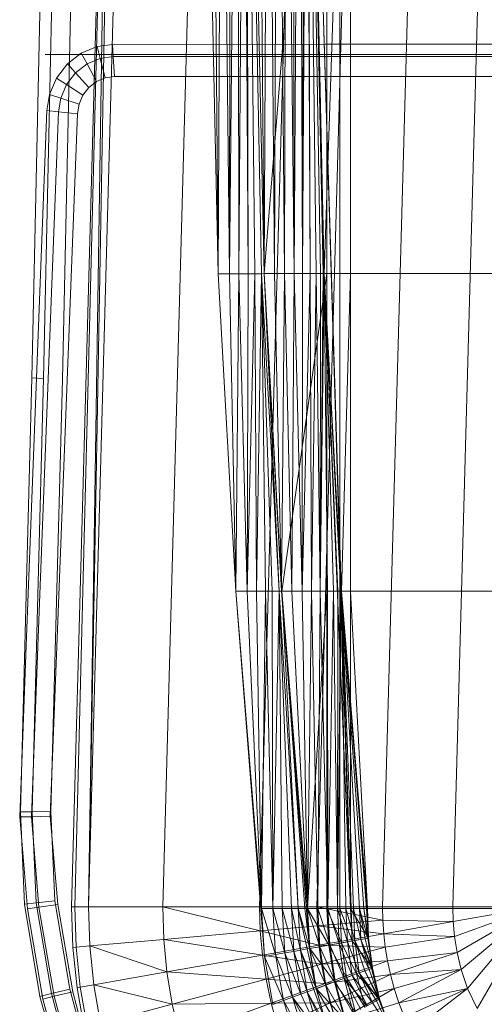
# Model space of a CAD drawing. Header units: metres. Extents: x 391.1 to 430.4, y 12.7 to 28.4.
# Tile 88 of 168: x 404.594 to 404.762, y 27.515 to 27.871. Entities that reach past the tile are written whole.
import ezdxf

# ---------------------------------------------------------------- set-up
doc = ezdxf.new("R2010")
doc.units = ezdxf.units.M
doc.layers.add('A-DETL-____-MBND', color=7, linetype='Continuous', lineweight=18)
doc.layers.add('A-GENM-____-OTLN', color=7, linetype='Continuous', lineweight=18)

# ---------------------------------------------------------------- blocks, each defined once
blk = doc.blocks.new('Family - Inodor PB-155417-02_PCI_P0')
at = {"layer": 'A-DETL-____-MBND', "color": 253, "true_color": 0xaaaaaa}
for p, q in [((0.02769, 0.72747), (0.02057, 0.40793)), ((0.02769, 0.72747), (0.02057, 0.40793)), ((0.03191, 0.72725), (0.02479, 0.40776)), ((0.03191, 0.72725), (0.02479, 0.40776)), ((0.03874, 0.72691), (0.03162, 0.40749)), ((0.03874, 0.72691), (0.03162, 0.40749)), ((0.03494, 0.21652), (0.04902, 0.7262)), ((0.04902, 0.7262), (0.03612, 0.21652)), ((0.04902, 0.7262), (0.04107, 0.21652)), ((0.0502, 0.7262), (0.04107, 0.21652)), ((0.05515, 0.7262), (0.04107, 0.21652)), ((0.08204, 0.7262), (0.06796, 0.21652)), ((0.08802, 0.44565), (0.08189, 0.7262)), ((0.08202, 0.72555), (0.08802, 0.44565)), ((0.08202, 0.72555), (0.08802, 0.44565)), ((0.08578, 0.72555), (0.08802, 0.44565)), ((0.08578, 0.72555), (0.08802, 0.44565)), ((0.0892, 0.72555), (0.08802, 0.44565)), ((0.08802, 0.44565), (0.0892, 0.72555)), ((0.0892, 0.72555), (0.09212, 0.44566)), ((0.0892, 0.72555), (0.09212, 0.44566)), ((0.09248, 0.72555), (0.09212, 0.44566)), ((0.09212, 0.44566), (0.09248, 0.72555)), ((0.09212, 0.44566), (0.09491, 0.72555)), ((0.09212, 0.44566), (0.09491, 0.72555)), ((0.09491, 0.72555), (0.09554, 0.44566)), ((0.09491, 0.72555), (0.09554, 0.44566)), ((0.09737, 0.72555), (0.09554, 0.44566)), ((0.09554, 0.44566), (0.09737, 0.72555)), ((0.09737, 0.72555), (0.09882, 0.44566)), ((0.09737, 0.72555), (0.09882, 0.44566)), ((0.09837, 0.72555), (0.09882, 0.44566)), ((0.09837, 0.72555), (0.10126, 0.44566)), ((0.09837, 0.72555), (0.09882, 0.44566)), ((0.09837, 0.72555), (0.10371, 0.44566)), ((0.09837, 0.72555), (0.10126, 0.44566)), ((0.09837, 0.72555), (0.10471, 0.44572)), ((0.09837, 0.72555), (0.10371, 0.44566)), ((0.09837, 0.72555), (0.10471, 0.44572)), ((0.10461, 0.44571), (0.09848, 0.7262)), ((0.09861, 0.7256), (0.10461, 0.44571)), ((0.09861, 0.7256), (0.10461, 0.44571)), ((0.10238, 0.7256), (0.10461, 0.44571)), ((0.10238, 0.7256), (0.10461, 0.44571)), ((0.11707, 0.7262), (0.10299, 0.21652)), ((0.10604, 0.7256), (0.10461, 0.44571)), ((0.10461, 0.44571), (0.10604, 0.7256)), ((0.12737, 0.72561), (0.10471, 0.44572)), ((0.10471, 0.44572), (0.12737, 0.72561)), ((0.10604, 0.7256), (0.10839, 0.44571)), ((0.10604, 0.7256), (0.10839, 0.44571)), ((0.10947, 0.7256), (0.10839, 0.44571)), ((0.10839, 0.44571), (0.10947, 0.7256)), ((0.10947, 0.7256), (0.11204, 0.44571)), ((0.10947, 0.7256), (0.11204, 0.44571)), ((0.11257, 0.7256), (0.11204, 0.44571)), ((0.11204, 0.44571), (0.11257, 0.7256)), ((0.11257, 0.7256), (0.11547, 0.44571)), ((0.11257, 0.7256), (0.11547, 0.44571)), ((0.11525, 0.7256), (0.11547, 0.44571)), ((0.11525, 0.7256), (0.11547, 0.44571)), ((0.11742, 0.7256), (0.11547, 0.44571)), ((0.11547, 0.44571), (0.11742, 0.7256)), ((0.11742, 0.7256), (0.11858, 0.44571)), ((0.11742, 0.7256), (0.11858, 0.44571)), ((0.11902, 0.7256), (0.11858, 0.44571)), ((0.11858, 0.44571), (0.11902, 0.7256)), ((0.11858, 0.44571), (0.12, 0.7256)), ((0.11858, 0.44571), (0.12, 0.7256)), ((0.12, 0.7256), (0.12125, 0.44571)), ((0.12, 0.7256), (0.12125, 0.44571)), ((0.12032, 0.7256), (0.12632, 0.44571)), ((0.12032, 0.7256), (0.13594, 0.21593)), ((0.12032, 0.7256), (0.12632, 0.44571)), ((0.12032, 0.7256), (0.13594, 0.21593)), ((0.12032, 0.7256), (0.13646, 0.2042)), ((0.12032, 0.7256), (0.12632, 0.44571)), ((0.12032, 0.7256), (0.12125, 0.44571)), ((0.12032, 0.7256), (0.12343, 0.44571)), ((0.12032, 0.7256), (0.12125, 0.44571)), ((0.12032, 0.7256), (0.12503, 0.44571)), ((0.12032, 0.7256), (0.12343, 0.44571)), ((0.12032, 0.7256), (0.12601, 0.44571)), ((0.12032, 0.7256), (0.12503, 0.44571)), ((0.12032, 0.7256), (0.12632, 0.44571)), ((0.12032, 0.7256), (0.12601, 0.44571)), ((0.13782, 0.7262), (0.12375, 0.21652)), ((0.13594, 0.72561), (0.12632, 0.44571)), ((0.12632, 0.44571), (0.13594, 0.72561)), ((0.12737, 0.72561), (0.12737, 0.44571)), ((0.12737, 0.72561), (0.12737, 0.44571)), ((0.13205, 0.72561), (0.13205, 0.44571)), ((0.13205, 0.72561), (0.13205, 0.44571)), ((0.13594, 0.72561), (0.13594, 0.44571)), ((0.13594, 0.72561), (0.13594, 0.44571)), ((0.13594, 0.44571), (0.13594, 0.72561)), ((0.13594, 0.72561), (0.13594, 0.44571)), ((0.16159, 0.7262), (0.14752, 0.21652)), ((0.18701, 0.7262), (0.17293, 0.21652)), ((0.03847, 0.52548), (0.04426, 0.52793)), ((0.03847, 0.52548), (0.04426, 0.52793)), ((0.04426, 0.52793), (0.04975, 0.52867)), ((0.04426, 0.52793), (0.04975, 0.52867)), ((0.04426, 0.52793), (0.04534, 0.52359)), ((0.04534, 0.52359), (0.04426, 0.52793)), ((0.04975, 0.52867), (0.12668, 0.52871)), ((0.04975, 0.52867), (0.12668, 0.52871)), ((0.04975, 0.52867), (0.05002, 0.52422)), ((0.05002, 0.52422), (0.04975, 0.52867)), ((0.12668, 0.52871), (0.27914, 0.52871)), ((0.12668, 0.52871), (0.27914, 0.52871)), ((0.03345, 0.52157), (0.03847, 0.52548)), ((0.03345, 0.52157), (0.03847, 0.52548)), ((0.03847, 0.52548), (0.04055, 0.52156)), ((0.04055, 0.52156), (0.03847, 0.52548)), ((0.04534, 0.52359), (0.05002, 0.52422)), ((0.04534, 0.52359), (0.05002, 0.52422)), ((0.05002, 0.52422), (0.12668, 0.52427)), ((0.05002, 0.52422), (0.12668, 0.52427)), ((0.05002, 0.52422), (0.05045, 0.51703)), ((0.05045, 0.51703), (0.05002, 0.52422)), ((0.12668, 0.52427), (0.27914, 0.52427)), ((0.12668, 0.52427), (0.27914, 0.52427)), ((0.02953, 0.51645), (0.03345, 0.52157)), ((0.02953, 0.51645), (0.03345, 0.52157)), ((0.03345, 0.52157), (0.0364, 0.51833)), ((0.0364, 0.51833), (0.03345, 0.52157)), ((0.0364, 0.51833), (0.04055, 0.52156)), ((0.0364, 0.51833), (0.04055, 0.52156)), ((0.04055, 0.52156), (0.04534, 0.52359)), ((0.04055, 0.52156), (0.04534, 0.52359)), ((0.04055, 0.52156), (0.04391, 0.51523)), ((0.04391, 0.51523), (0.04055, 0.52156)), ((0.04534, 0.52359), (0.04707, 0.51657)), ((0.04707, 0.51657), (0.04534, 0.52359)), ((0.03316, 0.5141), (0.0364, 0.51833)), ((0.03316, 0.5141), (0.0364, 0.51833)), ((0.0364, 0.51833), (0.04118, 0.5131)), ((0.04118, 0.5131), (0.0364, 0.51833)), ((0.05045, 0.51703), (0.04707, 0.51657)), ((0.04707, 0.51657), (0.05045, 0.51703)), ((0.05045, 0.51703), (0.04707, 0.51657)), ((0.05045, 0.51703), (0.04707, 0.51657)), ((0.12668, 0.51707), (0.05045, 0.51703)), ((0.05045, 0.51703), (0.12668, 0.51707)), ((0.12668, 0.51707), (0.05045, 0.51703)), ((0.12668, 0.51707), (0.05045, 0.51703)), ((0.27914, 0.51707), (0.12668, 0.51707)), ((0.12668, 0.51707), (0.27914, 0.51707)), ((0.27914, 0.51707), (0.12668, 0.51707)), ((0.27914, 0.51707), (0.12668, 0.51707)), ((0.02697, 0.51046), (0.02953, 0.51645)), ((0.02697, 0.51046), (0.02953, 0.51645)), ((0.02953, 0.51645), (0.03316, 0.5141)), ((0.03316, 0.5141), (0.02953, 0.51645)), ((0.03104, 0.50915), (0.03316, 0.5141)), ((0.03104, 0.50915), (0.03316, 0.5141)), ((0.03316, 0.5141), (0.03904, 0.51031)), ((0.03904, 0.51031), (0.03316, 0.5141)), ((0.04391, 0.51523), (0.04118, 0.5131)), ((0.04118, 0.5131), (0.04391, 0.51523)), ((0.04391, 0.51523), (0.04118, 0.5131)), ((0.04391, 0.51523), (0.04118, 0.5131)), ((0.04707, 0.51657), (0.04391, 0.51523)), ((0.04391, 0.51523), (0.04707, 0.51657)), ((0.04707, 0.51657), (0.04391, 0.51523)), ((0.04707, 0.51657), (0.04391, 0.51523)), ((0.02604, 0.50472), (0.02697, 0.51046)), ((0.02604, 0.50472), (0.02697, 0.51046)), ((0.02697, 0.51046), (0.03104, 0.50915)), ((0.03104, 0.50915), (0.02697, 0.51046)), ((0.03904, 0.51031), (0.03764, 0.50704)), ((0.03764, 0.50704), (0.03904, 0.51031)), ((0.03904, 0.51031), (0.03764, 0.50704)), ((0.03904, 0.51031), (0.03764, 0.50704)), ((0.04118, 0.5131), (0.03904, 0.51031)), ((0.03904, 0.51031), (0.04118, 0.5131)), ((0.04118, 0.5131), (0.03904, 0.51031)), ((0.04118, 0.5131), (0.03904, 0.51031)), ((0.03025, 0.50425), (0.03104, 0.50915)), ((0.03025, 0.50425), (0.03104, 0.50915)), ((0.03104, 0.50915), (0.03764, 0.50704)), ((0.03764, 0.50704), (0.03104, 0.50915)), ((0.03764, 0.50704), (0.03707, 0.5035)), ((0.03707, 0.5035), (0.03764, 0.50704)), ((0.03764, 0.50704), (0.03707, 0.5035)), ((0.03764, 0.50704), (0.03707, 0.5035)), ((0.01865, 0.31422), (0.02604, 0.50472)), ((0.01865, 0.31422), (0.02604, 0.50472)), ((0.02287, 0.31404), (0.03025, 0.50425)), ((0.02287, 0.31404), (0.03025, 0.50425)), ((0.02604, 0.50472), (0.03025, 0.50425)), ((0.03025, 0.50425), (0.02604, 0.50472)), ((0.03707, 0.5035), (0.0297, 0.31375)), ((0.0297, 0.31375), (0.03707, 0.5035)), ((0.03707, 0.5035), (0.0297, 0.31375)), ((0.03707, 0.5035), (0.0297, 0.31375)), ((0.03025, 0.50425), (0.03707, 0.5035)), ((0.03707, 0.5035), (0.03025, 0.50425)), ((0.08802, 0.44565), (0.09212, 0.44566)), ((0.08802, 0.44565), (0.09212, 0.44566)), ((0.08802, 0.44565), (0.09437, 0.33076)), ((0.09212, 0.44566), (0.09437, 0.33076)), ((0.09212, 0.44566), (0.09554, 0.44566)), ((0.09212, 0.44566), (0.09437, 0.33076)), ((0.09212, 0.44566), (0.09554, 0.44566)), ((0.09554, 0.44566), (0.09437, 0.33076)), ((0.09437, 0.33076), (0.09554, 0.44566)), ((0.09554, 0.44566), (0.09846, 0.33077)), ((0.09554, 0.44566), (0.09882, 0.44566)), ((0.09554, 0.44566), (0.09882, 0.44566)), ((0.09554, 0.44566), (0.09846, 0.33077)), ((0.09882, 0.44566), (0.09846, 0.33077)), ((0.09846, 0.33077), (0.09882, 0.44566)), ((0.09846, 0.33077), (0.10126, 0.44566)), ((0.09846, 0.33077), (0.10126, 0.44566)), ((0.10126, 0.44566), (0.09882, 0.44566)), ((0.09882, 0.44566), (0.10126, 0.44566)), ((0.10371, 0.44566), (0.10126, 0.44566)), ((0.10126, 0.44566), (0.10188, 0.33077)), ((0.10126, 0.44566), (0.10371, 0.44566)), ((0.10126, 0.44566), (0.10188, 0.33077)), ((0.10371, 0.44566), (0.10188, 0.33077)), ((0.10188, 0.33077), (0.10371, 0.44566)), ((0.10471, 0.44572), (0.10371, 0.44566)), ((0.10371, 0.44566), (0.10471, 0.44572)), ((0.10371, 0.44566), (0.10516, 0.33077)), ((0.10371, 0.44566), (0.11005, 0.33077)), ((0.10371, 0.44566), (0.1076, 0.33077)), ((0.10371, 0.44566), (0.10516, 0.33077)), ((0.10371, 0.44566), (0.11005, 0.33077)), ((0.10371, 0.44566), (0.1076, 0.33077)), ((0.10461, 0.44571), (0.10839, 0.44571)), ((0.10461, 0.44571), (0.10839, 0.44571)), ((0.10461, 0.44571), (0.11096, 0.33082)), ((0.10471, 0.44572), (0.11005, 0.33077)), ((0.10471, 0.44572), (0.11105, 0.33082)), ((0.10471, 0.44572), (0.11005, 0.33077)), ((0.10471, 0.44572), (0.12737, 0.44571)), ((0.10471, 0.44572), (0.11105, 0.33082)), ((0.10471, 0.44572), (0.12737, 0.44571)), ((0.10839, 0.44571), (0.11096, 0.33082)), ((0.10839, 0.44571), (0.11204, 0.44571)), ((0.10839, 0.44571), (0.11204, 0.44571)), ((0.10839, 0.44571), (0.11096, 0.33082)), ((0.11204, 0.44571), (0.11096, 0.33082)), ((0.11096, 0.33082), (0.11204, 0.44571)), ((0.12737, 0.44571), (0.11105, 0.33082)), ((0.11105, 0.33082), (0.12737, 0.44571)), ((0.11204, 0.44571), (0.11473, 0.33082)), ((0.11204, 0.44571), (0.11547, 0.44571)), ((0.11204, 0.44571), (0.11547, 0.44571)), ((0.11204, 0.44571), (0.11473, 0.33082)), ((0.11547, 0.44571), (0.11473, 0.33082)), ((0.11473, 0.33082), (0.11547, 0.44571)), ((0.11547, 0.44571), (0.11839, 0.33082)), ((0.11547, 0.44571), (0.11858, 0.44571)), ((0.11547, 0.44571), (0.11858, 0.44571)), ((0.11547, 0.44571), (0.11839, 0.33082)), ((0.11858, 0.44571), (0.11839, 0.33082)), ((0.11839, 0.33082), (0.11858, 0.44571)), ((0.11839, 0.33082), (0.12125, 0.44571)), ((0.11839, 0.33082), (0.12125, 0.44571)), ((0.11858, 0.44571), (0.12125, 0.44571)), ((0.11858, 0.44571), (0.12125, 0.44571)), ((0.12125, 0.44571), (0.12182, 0.33082)), ((0.12343, 0.44571), (0.12125, 0.44571)), ((0.12125, 0.44571), (0.12343, 0.44571)), ((0.12125, 0.44571), (0.12182, 0.33082)), ((0.12343, 0.44571), (0.12182, 0.33082)), ((0.12182, 0.33082), (0.12343, 0.44571)), ((0.12503, 0.44571), (0.12343, 0.44571)), ((0.12343, 0.44571), (0.12492, 0.33082)), ((0.12343, 0.44571), (0.12503, 0.44571)), ((0.12343, 0.44571), (0.12492, 0.33082)), ((0.12503, 0.44571), (0.12492, 0.33082)), ((0.12492, 0.33082), (0.12503, 0.44571)), ((0.12492, 0.33082), (0.12601, 0.44571)), ((0.12492, 0.33082), (0.12601, 0.44571)), ((0.12492, 0.33082), (0.12632, 0.44571)), ((0.12492, 0.33082), (0.12632, 0.44571)), ((0.12601, 0.44571), (0.12503, 0.44571)), ((0.12503, 0.44571), (0.12601, 0.44571)), ((0.12632, 0.44571), (0.12601, 0.44571)), ((0.12601, 0.44571), (0.12632, 0.44571)), ((0.12632, 0.44571), (0.13594, 0.21593)), ((0.12632, 0.44571), (0.13266, 0.33082)), ((0.12632, 0.44571), (0.13594, 0.21593)), ((0.12632, 0.44571), (0.13594, 0.44571)), ((0.12632, 0.44571), (0.13266, 0.33082)), ((0.12632, 0.44571), (0.13594, 0.44571)), ((0.12632, 0.44571), (0.13266, 0.33082)), ((0.12632, 0.44571), (0.1276, 0.33082)), ((0.12632, 0.44571), (0.12977, 0.33082)), ((0.12632, 0.44571), (0.1276, 0.33082)), ((0.12632, 0.44571), (0.13137, 0.33082)), ((0.12632, 0.44571), (0.12977, 0.33082)), ((0.12632, 0.44571), (0.13235, 0.33082)), ((0.12632, 0.44571), (0.13137, 0.33082)), ((0.12632, 0.44571), (0.13266, 0.33082)), ((0.12632, 0.44571), (0.13235, 0.33082)), ((0.12737, 0.44571), (0.12737, 0.33082)), ((0.12737, 0.44571), (0.13205, 0.44571)), ((0.12737, 0.44571), (0.13205, 0.44571)), ((0.12737, 0.44571), (0.12737, 0.33082)), ((0.13205, 0.44571), (0.13205, 0.33082)), ((0.13594, 0.44571), (0.13205, 0.44571)), ((0.13205, 0.44571), (0.13205, 0.33082)), ((0.13205, 0.44571), (0.13594, 0.44571)), ((0.13594, 0.44571), (0.13266, 0.33082)), ((0.13594, 0.44571), (0.13266, 0.33082)), ((0.13594, 0.44571), (0.13594, 0.33082)), ((0.13594, 0.44571), (0.27003, 0.44571)), ((0.13594, 0.44571), (0.27003, 0.44571)), ((0.13594, 0.44571), (0.13594, 0.33082)), ((0.13594, 0.33082), (0.13594, 0.44571)), ((0.13594, 0.44571), (0.27003, 0.44571)), ((0.13594, 0.44571), (0.27003, 0.44571)), ((0.13594, 0.44571), (0.13594, 0.33082)), ((0.02057, 0.40793), (0.01643, 0.25093)), ((0.02057, 0.40793), (0.01643, 0.25093)), ((0.02057, 0.40793), (0.02479, 0.40776)), ((0.02479, 0.40776), (0.02057, 0.40793)), ((0.02479, 0.40776), (0.02066, 0.25097)), ((0.02479, 0.40776), (0.02066, 0.25097)), ((0.03162, 0.40749), (0.0275, 0.25103)), ((0.03162, 0.40749), (0.0275, 0.25103)), ((0.09437, 0.33076), (0.09846, 0.33077)), ((0.09437, 0.33076), (0.09846, 0.33077)), ((0.09437, 0.33076), (0.10371, 0.21587)), ((0.09437, 0.33076), (0.10371, 0.21587)), ((0.09437, 0.33076), (0.10473, 0.19854)), ((0.09846, 0.33077), (0.10371, 0.21587)), ((0.09846, 0.33077), (0.10188, 0.33077)), ((0.09846, 0.33077), (0.10188, 0.33077)), ((0.09846, 0.33077), (0.10371, 0.21587)), ((0.10188, 0.33077), (0.10371, 0.21587)), ((0.10188, 0.33077), (0.10516, 0.33077)), ((0.10188, 0.33077), (0.10516, 0.33077)), ((0.10188, 0.33077), (0.10371, 0.21587)), ((0.10516, 0.33077), (0.10371, 0.21587)), ((0.10371, 0.21587), (0.10516, 0.33077)), ((0.1076, 0.33077), (0.10516, 0.33077)), ((0.10516, 0.33077), (0.10781, 0.21587)), ((0.10516, 0.33077), (0.1076, 0.33077)), ((0.10516, 0.33077), (0.10781, 0.21587)), ((0.11005, 0.33077), (0.1076, 0.33077)), ((0.1076, 0.33077), (0.10781, 0.21587)), ((0.1076, 0.33077), (0.11005, 0.33077)), ((0.1076, 0.33077), (0.10781, 0.21587)), ((0.11005, 0.33077), (0.10781, 0.21587)), ((0.10781, 0.21587), (0.11005, 0.33077)), ((0.11105, 0.33082), (0.11005, 0.33077)), ((0.11005, 0.33077), (0.11105, 0.33082)), ((0.11005, 0.33077), (0.11123, 0.21587)), ((0.11005, 0.33077), (0.11694, 0.21587)), ((0.11005, 0.33077), (0.11451, 0.21587)), ((0.11005, 0.33077), (0.11123, 0.21587)), ((0.11005, 0.33077), (0.11694, 0.21587)), ((0.11005, 0.33077), (0.11451, 0.21587)), ((0.11096, 0.33082), (0.11473, 0.33082)), ((0.11096, 0.33082), (0.11473, 0.33082)), ((0.11096, 0.33082), (0.1203, 0.21587)), ((0.11096, 0.33082), (0.1203, 0.21587)), ((0.11096, 0.33082), (0.12107, 0.20142)), ((0.11105, 0.33082), (0.11694, 0.21587)), ((0.11105, 0.33082), (0.1194, 0.21587)), ((0.11105, 0.33082), (0.11694, 0.21587)), ((0.11105, 0.33082), (0.12039, 0.21593)), ((0.11105, 0.33082), (0.1194, 0.21587)), ((0.11105, 0.33082), (0.12737, 0.33082)), ((0.11105, 0.33082), (0.12039, 0.21593)), ((0.11105, 0.33082), (0.12737, 0.33082)), ((0.11473, 0.33082), (0.1203, 0.21587)), ((0.11473, 0.33082), (0.11839, 0.33082)), ((0.11473, 0.33082), (0.11839, 0.33082)), ((0.11473, 0.33082), (0.1203, 0.21587)), ((0.11839, 0.33082), (0.1203, 0.21587)), ((0.11839, 0.33082), (0.12182, 0.33082)), ((0.11839, 0.33082), (0.1203, 0.21587)), ((0.11839, 0.33082), (0.12182, 0.33082)), ((0.12182, 0.33082), (0.1203, 0.21587)), ((0.1203, 0.21587), (0.12182, 0.33082)), ((0.12737, 0.33082), (0.12039, 0.21593)), ((0.12039, 0.21593), (0.12737, 0.33082)), ((0.12182, 0.33082), (0.12407, 0.21587)), ((0.12182, 0.33082), (0.12492, 0.33082)), ((0.12182, 0.33082), (0.12492, 0.33082)), ((0.12182, 0.33082), (0.12407, 0.21587)), ((0.12492, 0.33082), (0.12407, 0.21587)), ((0.12407, 0.21587), (0.12492, 0.33082)), ((0.12492, 0.33082), (0.12773, 0.21587)), ((0.12492, 0.33082), (0.1276, 0.33082)), ((0.12492, 0.33082), (0.1276, 0.33082)), ((0.12492, 0.33082), (0.12773, 0.21587)), ((0.12737, 0.33082), (0.12737, 0.21593)), ((0.12737, 0.33082), (0.13205, 0.33082)), ((0.12737, 0.33082), (0.13205, 0.33082)), ((0.12737, 0.33082), (0.12737, 0.21593)), ((0.1276, 0.33082), (0.12773, 0.21587)), ((0.12977, 0.33082), (0.1276, 0.33082)), ((0.1276, 0.33082), (0.12977, 0.33082)), ((0.1276, 0.33082), (0.12773, 0.21587)), ((0.12977, 0.33082), (0.12773, 0.21587)), ((0.12773, 0.21587), (0.12977, 0.33082)), ((0.13137, 0.33082), (0.12977, 0.33082)), ((0.12977, 0.33082), (0.13116, 0.21587)), ((0.12977, 0.33082), (0.13137, 0.33082)), ((0.12977, 0.33082), (0.13116, 0.21587)), ((0.13137, 0.33082), (0.13116, 0.21587)), ((0.13116, 0.21587), (0.13137, 0.33082)), ((0.13116, 0.21587), (0.13235, 0.33082)), ((0.13116, 0.21587), (0.13235, 0.33082)), ((0.13116, 0.21587), (0.13266, 0.33082)), ((0.13116, 0.21587), (0.13266, 0.33082)), ((0.13235, 0.33082), (0.13137, 0.33082)), ((0.13137, 0.33082), (0.13235, 0.33082)), ((0.13205, 0.33082), (0.13205, 0.21593)), ((0.13594, 0.33082), (0.13205, 0.33082)), ((0.13205, 0.33082), (0.13205, 0.21593)), ((0.13205, 0.33082), (0.13594, 0.33082)), ((0.13266, 0.33082), (0.13235, 0.33082)), ((0.13235, 0.33082), (0.13266, 0.33082)), ((0.13266, 0.33082), (0.142, 0.21587)), ((0.13594, 0.33082), (0.13266, 0.33082)), ((0.13266, 0.33082), (0.13594, 0.21593)), ((0.13266, 0.33082), (0.13594, 0.21593)), ((0.13266, 0.33082), (0.142, 0.21587)), ((0.13266, 0.33082), (0.13426, 0.21587)), ((0.13266, 0.33082), (0.13694, 0.21587)), ((0.13266, 0.33082), (0.13426, 0.21587)), ((0.13266, 0.33082), (0.13911, 0.21587)), ((0.13266, 0.33082), (0.13694, 0.21587)), ((0.13266, 0.33082), (0.14071, 0.21587)), ((0.13266, 0.33082), (0.13911, 0.21587)), ((0.13266, 0.33082), (0.14169, 0.21587)), ((0.13266, 0.33082), (0.14071, 0.21587)), ((0.13266, 0.33082), (0.142, 0.21587)), ((0.13266, 0.33082), (0.14169, 0.21587)), ((0.142, 0.21587), (0.13594, 0.33082)), ((0.13594, 0.33082), (0.142, 0.21587)), ((0.13594, 0.21593), (0.13594, 0.33082)), ((0.13594, 0.33082), (0.13594, 0.21593)), ((0.13594, 0.33082), (0.27003, 0.33082)), ((0.13594, 0.33082), (0.142, 0.21587)), ((0.13594, 0.33082), (0.13594, 0.21593)), ((0.142, 0.21587), (0.13594, 0.33082)), ((0.13594, 0.33082), (0.27003, 0.33082)), ((0.13594, 0.21593), (0.13594, 0.33082)), ((0.13594, 0.33082), (0.27003, 0.33082)), ((0.13594, 0.33082), (0.13594, 0.21593)), ((0.13594, 0.33082), (0.27003, 0.33082)), ((0.01617, 0.24905), (0.01865, 0.31422)), ((0.01617, 0.24905), (0.01865, 0.31422)), ((0.0204, 0.24916), (0.02287, 0.31404)), ((0.0204, 0.24916), (0.02287, 0.31404)), ((0.0297, 0.31375), (0.02725, 0.24933)), ((0.02725, 0.24933), (0.0297, 0.31375)), ((0.0297, 0.31375), (0.02725, 0.24933)), ((0.0297, 0.31375), (0.02725, 0.24933)), ((0.01643, 0.25093), (0.02066, 0.25097)), ((0.02066, 0.25097), (0.01643, 0.25093)), ((0.01643, 0.25093), (0.01789, 0.21744)), ((0.01643, 0.25093), (0.01789, 0.21744)), ((0.02066, 0.25097), (0.0275, 0.25103)), ((0.0275, 0.25103), (0.02066, 0.25097)), ((0.02066, 0.25097), (0.0221, 0.21793)), ((0.02066, 0.25097), (0.0221, 0.21793)), ((0.0275, 0.25103), (0.02891, 0.21873)), ((0.0275, 0.25103), (0.02891, 0.21873)), ((0.01617, 0.24905), (0.0204, 0.24916)), ((0.0204, 0.24916), (0.01617, 0.24905)), ((0.01894, 0.2158), (0.01617, 0.24905)), ((0.01894, 0.2158), (0.01617, 0.24905)), ((0.0204, 0.24916), (0.02725, 0.24933)), ((0.02725, 0.24933), (0.0204, 0.24916)), ((0.02314, 0.2164), (0.0204, 0.24916)), ((0.02314, 0.2164), (0.0204, 0.24916)), ((0.02725, 0.24933), (0.02992, 0.21736)), ((0.02992, 0.21736), (0.02725, 0.24933)), ((0.02725, 0.24933), (0.02992, 0.21736)), ((0.02725, 0.24933), (0.02992, 0.21736)), ((0.01789, 0.21744), (0.0221, 0.21793)), ((0.0221, 0.21793), (0.01789, 0.21744)), ((0.01789, 0.21744), (0.02351, 0.18411)), ((0.01789, 0.21744), (0.02351, 0.18411)), ((0.0221, 0.21793), (0.02891, 0.21873)), ((0.02891, 0.21873), (0.0221, 0.21793)), ((0.0221, 0.21793), (0.02763, 0.18512)), ((0.0221, 0.21793), (0.02763, 0.18512)), ((0.02891, 0.21873), (0.0343, 0.18674)), ((0.02891, 0.21873), (0.0343, 0.18674)), ((0.01894, 0.2158), (0.02314, 0.2164)), ((0.02314, 0.2164), (0.01894, 0.2158)), ((0.02457, 0.18317), (0.01894, 0.2158)), ((0.02457, 0.18317), (0.01894, 0.2158)), ((0.02314, 0.2164), (0.02992, 0.21736)), ((0.02992, 0.21736), (0.02314, 0.2164)), ((0.02869, 0.18417), (0.02314, 0.2164)), ((0.02869, 0.18417), (0.02314, 0.2164)), ((0.02992, 0.21736), (0.03536, 0.18578)), ((0.03536, 0.18578), (0.02992, 0.21736)), ((0.02992, 0.21736), (0.03536, 0.18578)), ((0.02992, 0.21736), (0.03536, 0.18578)), ((0.03544, 0.20186), (0.03494, 0.21652)), ((0.03494, 0.21652), (0.03612, 0.21652)), ((0.03612, 0.21652), (0.03662, 0.20196)), ((0.03612, 0.21652), (0.04107, 0.21652)), ((0.04107, 0.21652), (0.04155, 0.20239)), ((0.06796, 0.21652), (0.04107, 0.21652)), ((0.06796, 0.21652), (0.06834, 0.20474)), ((0.06796, 0.21652), (0.10325, 0.20779)), ((0.10299, 0.21652), (0.06796, 0.21652)), ((0.10299, 0.21652), (0.10325, 0.20779)), ((0.12375, 0.21652), (0.10299, 0.21652)), ((0.10371, 0.21587), (0.10473, 0.19854)), ((0.10371, 0.21587), (0.10876, 0.19926)), ((0.10371, 0.21587), (0.10473, 0.19854)), ((0.10371, 0.21587), (0.10781, 0.21587)), ((0.10371, 0.21587), (0.10781, 0.21587)), ((0.10371, 0.21587), (0.10876, 0.19926)), ((0.10781, 0.21587), (0.10876, 0.19926)), ((0.10781, 0.21587), (0.11213, 0.19985)), ((0.10781, 0.21587), (0.10876, 0.19926)), ((0.10781, 0.21587), (0.11123, 0.21587)), ((0.10781, 0.21587), (0.11123, 0.21587)), ((0.10781, 0.21587), (0.11213, 0.19985)), ((0.11123, 0.21587), (0.11213, 0.19985)), ((0.11451, 0.21587), (0.11123, 0.21587)), ((0.11123, 0.21587), (0.11536, 0.20042)), ((0.11123, 0.21587), (0.11213, 0.19985)), ((0.11123, 0.21587), (0.11451, 0.21587)), ((0.11123, 0.21587), (0.11536, 0.20042)), ((0.11694, 0.21587), (0.11451, 0.21587)), ((0.11451, 0.21587), (0.11536, 0.20042)), ((0.11451, 0.21587), (0.11776, 0.20085)), ((0.11451, 0.21587), (0.11536, 0.20042)), ((0.11451, 0.21587), (0.11694, 0.21587)), ((0.11451, 0.21587), (0.11776, 0.20085)), ((0.1194, 0.21587), (0.11694, 0.21587)), ((0.11694, 0.21587), (0.11776, 0.20085)), ((0.11694, 0.21587), (0.12018, 0.20127)), ((0.11694, 0.21587), (0.11776, 0.20085)), ((0.11694, 0.21587), (0.1194, 0.21587)), ((0.11694, 0.21587), (0.12115, 0.2015)), ((0.11694, 0.21587), (0.12115, 0.2015)), ((0.11694, 0.21587), (0.12018, 0.20127)), ((0.12039, 0.21593), (0.1194, 0.21587)), ((0.1194, 0.21587), (0.12039, 0.21593)), ((0.1194, 0.21587), (0.12115, 0.2015)), ((0.1194, 0.21587), (0.12115, 0.2015)), ((0.1203, 0.21587), (0.12107, 0.20142)), ((0.1203, 0.21587), (0.12478, 0.20208)), ((0.1203, 0.21587), (0.12107, 0.20142)), ((0.1203, 0.21587), (0.12407, 0.21587)), ((0.1203, 0.21587), (0.12407, 0.21587)), ((0.1203, 0.21587), (0.12478, 0.20208)), ((0.12039, 0.21593), (0.12115, 0.2015)), ((0.12039, 0.21593), (0.12802, 0.20271)), ((0.12039, 0.21593), (0.12115, 0.2015)), ((0.12039, 0.21593), (0.12737, 0.21593)), ((0.12039, 0.21593), (0.12737, 0.21593)), ((0.12039, 0.21593), (0.12802, 0.20271)), ((0.12375, 0.21652), (0.12393, 0.2096)), ((0.12375, 0.21652), (0.14762, 0.21167)), ((0.14752, 0.21652), (0.12375, 0.21652)), ((0.12407, 0.21587), (0.12478, 0.20208)), ((0.12407, 0.21587), (0.12838, 0.20272)), ((0.12407, 0.21587), (0.12478, 0.20208)), ((0.12407, 0.21587), (0.12773, 0.21587)), ((0.12407, 0.21587), (0.12773, 0.21587)), ((0.12407, 0.21587), (0.12838, 0.20272)), ((0.12737, 0.21593), (0.12802, 0.20271)), ((0.12737, 0.21593), (0.13205, 0.21593)), ((0.12737, 0.21593), (0.13262, 0.20352)), ((0.12737, 0.21593), (0.12802, 0.20271)), ((0.12737, 0.21593), (0.13205, 0.21593)), ((0.12737, 0.21593), (0.13262, 0.20352)), ((0.12773, 0.21587), (0.12838, 0.20272)), ((0.12773, 0.21587), (0.13176, 0.20331)), ((0.12773, 0.21587), (0.12838, 0.20272)), ((0.12773, 0.21587), (0.13116, 0.21587)), ((0.12773, 0.21587), (0.13116, 0.21587)), ((0.12773, 0.21587), (0.13176, 0.20331)), ((0.13116, 0.21587), (0.13176, 0.20331)), ((0.13116, 0.21587), (0.13482, 0.20385)), ((0.13116, 0.21587), (0.13176, 0.20331)), ((0.13116, 0.21587), (0.13426, 0.21587)), ((0.13116, 0.21587), (0.13426, 0.21587)), ((0.13116, 0.21587), (0.13482, 0.20385)), ((0.13205, 0.21593), (0.13262, 0.20352)), ((0.13594, 0.21593), (0.13205, 0.21593)), ((0.13205, 0.21593), (0.13646, 0.2042)), ((0.13205, 0.21593), (0.13262, 0.20352)), ((0.13205, 0.21593), (0.13594, 0.21593)), ((0.13205, 0.21593), (0.13646, 0.2042)), ((0.13426, 0.21587), (0.13482, 0.20385)), ((0.13694, 0.21587), (0.13426, 0.21587)), ((0.13426, 0.21587), (0.13745, 0.20431)), ((0.13426, 0.21587), (0.13482, 0.20385)), ((0.13426, 0.21587), (0.13694, 0.21587)), ((0.13426, 0.21587), (0.13745, 0.20431)), ((0.142, 0.21587), (0.13594, 0.21593)), ((0.13594, 0.21593), (0.13646, 0.2042)), ((0.142, 0.21587), (0.13594, 0.21593)), ((0.13594, 0.21593), (0.14244, 0.20519)), ((0.13594, 0.21593), (0.13646, 0.2042)), ((0.13594, 0.21593), (0.142, 0.21587)), ((0.13594, 0.21593), (0.14244, 0.20519)), ((0.13594, 0.21593), (0.13646, 0.2042)), ((0.27003, 0.21593), (0.13594, 0.21593)), ((0.13594, 0.21593), (0.27003, 0.21593)), ((0.13594, 0.21593), (0.13646, 0.2042)), ((0.13911, 0.21587), (0.13694, 0.21587)), ((0.13694, 0.21587), (0.13745, 0.20431)), ((0.13694, 0.21587), (0.13959, 0.20469)), ((0.13694, 0.21587), (0.13745, 0.20431)), ((0.13694, 0.21587), (0.13911, 0.21587)), ((0.13694, 0.21587), (0.13959, 0.20469)), ((0.14071, 0.21587), (0.13911, 0.21587)), ((0.13911, 0.21587), (0.13959, 0.20469)), ((0.13911, 0.21587), (0.14117, 0.20497)), ((0.13911, 0.21587), (0.13959, 0.20469)), ((0.13911, 0.21587), (0.14071, 0.21587)), ((0.13911, 0.21587), (0.14213, 0.20514)), ((0.13911, 0.21587), (0.14213, 0.20514)), ((0.13911, 0.21587), (0.14117, 0.20497)), ((0.14169, 0.21587), (0.14071, 0.21587)), ((0.14071, 0.21587), (0.14213, 0.20514)), ((0.14071, 0.21587), (0.14169, 0.21587)), ((0.14071, 0.21587), (0.14244, 0.20519)), ((0.14071, 0.21587), (0.14244, 0.20519)), ((0.14071, 0.21587), (0.14213, 0.20514)), ((0.142, 0.21587), (0.14169, 0.21587)), ((0.14169, 0.21587), (0.14244, 0.20519)), ((0.14169, 0.21587), (0.142, 0.21587)), ((0.14169, 0.21587), (0.14244, 0.20519)), ((0.142, 0.21587), (0.26396, 0.21587)), ((0.142, 0.21587), (0.14244, 0.20519)), ((0.142, 0.21587), (0.14244, 0.20519)), ((0.142, 0.21587), (0.26396, 0.21587)), ((0.142, 0.21587), (0.14244, 0.20519)), ((0.142, 0.21587), (0.14244, 0.20519)), ((0.14752, 0.21652), (0.14762, 0.21167)), ((0.14752, 0.21652), (0.17293, 0.21652)), ((0.17293, 0.21652), (0.17309, 0.21124)), ((0.17293, 0.21652), (0.20299, 0.21652)), ((0.20299, 0.21652), (0.17309, 0.21124)), ((0.20299, 0.21652), (0.17357, 0.20581)), ((0.20299, 0.21652), (0.17447, 0.20005)), ((0.20299, 0.21652), (0.17593, 0.19381)), ((0.20299, 0.21652), (0.17822, 0.18699)), ((0.20299, 0.21652), (0.18172, 0.17968)), ((0.14762, 0.21167), (0.12393, 0.2096)), ((0.14762, 0.21167), (0.14795, 0.20681)), ((0.14762, 0.21167), (0.17309, 0.21124)), ((0.17309, 0.21124), (0.14795, 0.20681)), ((0.17309, 0.21124), (0.17357, 0.20581)), ((0.10325, 0.20779), (0.06834, 0.20474)), ((0.12393, 0.2096), (0.10325, 0.20779)), ((0.10325, 0.20779), (0.10402, 0.19907)), ((0.10325, 0.20779), (0.12449, 0.20268)), ((0.12393, 0.2096), (0.12449, 0.20268)), ((0.12393, 0.2096), (0.14795, 0.20681)), ((0.14795, 0.20681), (0.12449, 0.20268)), ((0.14795, 0.20681), (0.14851, 0.20192)), ((0.14795, 0.20681), (0.17357, 0.20581)), ((0.06834, 0.20474), (0.04155, 0.20239)), ((0.06834, 0.20474), (0.06948, 0.19298)), ((0.06834, 0.20474), (0.10402, 0.19907)), ((0.13262, 0.20352), (0.12802, 0.20271)), ((0.12802, 0.20271), (0.13262, 0.20352)), ((0.13176, 0.20331), (0.12838, 0.20272)), ((0.12838, 0.20272), (0.13176, 0.20331)), ((0.13482, 0.20385), (0.13176, 0.20331)), ((0.13176, 0.20331), (0.13482, 0.20385)), ((0.13176, 0.20331), (0.13363, 0.19063)), ((0.13176, 0.20331), (0.13655, 0.19169)), ((0.13176, 0.20331), (0.13363, 0.19063)), ((0.13176, 0.20331), (0.13655, 0.19169)), ((0.13646, 0.2042), (0.13262, 0.20352)), ((0.13262, 0.20352), (0.13646, 0.2042)), ((0.13262, 0.20352), (0.13445, 0.19099)), ((0.13262, 0.20352), (0.1381, 0.19232)), ((0.13262, 0.20352), (0.13445, 0.19099)), ((0.13262, 0.20352), (0.1381, 0.19232)), ((0.13745, 0.20431), (0.13482, 0.20385)), ((0.13482, 0.20385), (0.13745, 0.20431)), ((0.13482, 0.20385), (0.13655, 0.19169)), ((0.13482, 0.20385), (0.13906, 0.1926)), ((0.13482, 0.20385), (0.13655, 0.19169)), ((0.13482, 0.20385), (0.13906, 0.1926)), ((0.14244, 0.20519), (0.13646, 0.2042)), ((0.13646, 0.2042), (0.14244, 0.20519)), ((0.13646, 0.2042), (0.14382, 0.19434)), ((0.13646, 0.2042), (0.1381, 0.19232)), ((0.13646, 0.2042), (0.14382, 0.19434)), ((0.13646, 0.2042), (0.1381, 0.19232)), ((0.13646, 0.2042), (0.1381, 0.19232)), ((0.13959, 0.20469), (0.13745, 0.20431)), ((0.13745, 0.20431), (0.13959, 0.20469)), ((0.13745, 0.20431), (0.13906, 0.1926)), ((0.13745, 0.20431), (0.1411, 0.19335)), ((0.13745, 0.20431), (0.13906, 0.1926)), ((0.13745, 0.20431), (0.14261, 0.19389)), ((0.13745, 0.20431), (0.14261, 0.19389)), ((0.13745, 0.20431), (0.1411, 0.19335)), ((0.14117, 0.20497), (0.13959, 0.20469)), ((0.13959, 0.20469), (0.14117, 0.20497)), ((0.13959, 0.20469), (0.14261, 0.19389)), ((0.13959, 0.20469), (0.14382, 0.19434)), ((0.13959, 0.20469), (0.14353, 0.19423)), ((0.13959, 0.20469), (0.14261, 0.19389)), ((0.13959, 0.20469), (0.14382, 0.19434)), ((0.13959, 0.20469), (0.14353, 0.19423)), ((0.14213, 0.20514), (0.14117, 0.20497)), ((0.14117, 0.20497), (0.14213, 0.20514)), ((0.14117, 0.20497), (0.14382, 0.19434)), ((0.14117, 0.20497), (0.14382, 0.19434)), ((0.14244, 0.20519), (0.14213, 0.20514)), ((0.14213, 0.20514), (0.14244, 0.20519)), ((0.14213, 0.20514), (0.14382, 0.19434)), ((0.14213, 0.20514), (0.14382, 0.19434)), ((0.14244, 0.20519), (0.14382, 0.19434)), ((0.14244, 0.20519), (0.14382, 0.19434)), ((0.14382, 0.19434), (0.14244, 0.20519)), ((0.14244, 0.20519), (0.14382, 0.19434)), ((0.17357, 0.20581), (0.14851, 0.20192)), ((0.17357, 0.20581), (0.17447, 0.20005)), ((0.03662, 0.20196), (0.03544, 0.20186)), ((0.03695, 0.18724), (0.03544, 0.20186)), ((0.04155, 0.20239), (0.03662, 0.20196)), ((0.03662, 0.20196), (0.03811, 0.18745)), ((0.04155, 0.20239), (0.04299, 0.1883)), ((0.04155, 0.20239), (0.06948, 0.19298)), ((0.12449, 0.20268), (0.10402, 0.19907)), ((0.11213, 0.19985), (0.10876, 0.19926)), ((0.10876, 0.19926), (0.11213, 0.19985)), ((0.11536, 0.20042), (0.11213, 0.19985)), ((0.11213, 0.19985), (0.11536, 0.20042)), ((0.11213, 0.19985), (0.1149, 0.18381)), ((0.11213, 0.19985), (0.11798, 0.18494)), ((0.11213, 0.19985), (0.1149, 0.18381)), ((0.11213, 0.19985), (0.11798, 0.18494)), ((0.11776, 0.20085), (0.11536, 0.20042)), ((0.11536, 0.20042), (0.11776, 0.20085)), ((0.11536, 0.20042), (0.11798, 0.18494)), ((0.11536, 0.20042), (0.12027, 0.18577)), ((0.11536, 0.20042), (0.12027, 0.18577)), ((0.11536, 0.20042), (0.11798, 0.18494)), ((0.12018, 0.20127), (0.11776, 0.20085)), ((0.11776, 0.20085), (0.12018, 0.20127)), ((0.11776, 0.20085), (0.12027, 0.18577)), ((0.11776, 0.20085), (0.1235, 0.187)), ((0.11776, 0.20085), (0.12258, 0.18661)), ((0.11776, 0.20085), (0.12027, 0.18577)), ((0.11776, 0.20085), (0.1235, 0.187)), ((0.11776, 0.20085), (0.12258, 0.18661)), ((0.12115, 0.2015), (0.12018, 0.20127)), ((0.12018, 0.20127), (0.12115, 0.2015)), ((0.12018, 0.20127), (0.1235, 0.187)), ((0.12018, 0.20127), (0.1235, 0.187)), ((0.12478, 0.20208), (0.12107, 0.20142)), ((0.12107, 0.20142), (0.12478, 0.20208)), ((0.12107, 0.20142), (0.12697, 0.1882)), ((0.12107, 0.20142), (0.12343, 0.18691)), ((0.12107, 0.20142), (0.12697, 0.1882)), ((0.12802, 0.20271), (0.12115, 0.2015)), ((0.12115, 0.2015), (0.12802, 0.20271)), ((0.12115, 0.2015), (0.1235, 0.187)), ((0.12115, 0.2015), (0.13006, 0.18939)), ((0.12115, 0.2015), (0.1235, 0.187)), ((0.12115, 0.2015), (0.13006, 0.18939)), ((0.12449, 0.20268), (0.12543, 0.19574)), ((0.12449, 0.20268), (0.14851, 0.20192)), ((0.12838, 0.20272), (0.12478, 0.20208)), ((0.12478, 0.20208), (0.12838, 0.20272)), ((0.12478, 0.20208), (0.12697, 0.1882)), ((0.12478, 0.20208), (0.13041, 0.18945)), ((0.12478, 0.20208), (0.12697, 0.1882)), ((0.12478, 0.20208), (0.13041, 0.18945)), ((0.14851, 0.20192), (0.12543, 0.19574)), ((0.12802, 0.20271), (0.13006, 0.18939)), ((0.12802, 0.20271), (0.13445, 0.19099)), ((0.12802, 0.20271), (0.13006, 0.18939)), ((0.12802, 0.20271), (0.13445, 0.19099)), ((0.12838, 0.20272), (0.13041, 0.18945)), ((0.12838, 0.20272), (0.13363, 0.19063)), ((0.12838, 0.20272), (0.13041, 0.18945)), ((0.12838, 0.20272), (0.13363, 0.19063)), ((0.14851, 0.20192), (0.14931, 0.19698)), ((0.14931, 0.19698), (0.17447, 0.20005)), ((0.17447, 0.20005), (0.15037, 0.19198)), ((0.17447, 0.20005), (0.17593, 0.19381)), ((0.10402, 0.19907), (0.06948, 0.19298)), ((0.10402, 0.19907), (0.10532, 0.19035)), ((0.10402, 0.19907), (0.12543, 0.19574)), ((0.10876, 0.19926), (0.10473, 0.19854)), ((0.10473, 0.19854), (0.10876, 0.19926)), ((0.10473, 0.19854), (0.11169, 0.18265)), ((0.10473, 0.19854), (0.10784, 0.18124)), ((0.10473, 0.19854), (0.11169, 0.18265)), ((0.10876, 0.19926), (0.11169, 0.18265)), ((0.10876, 0.19926), (0.1149, 0.18381)), ((0.10876, 0.19926), (0.11169, 0.18265)), ((0.10876, 0.19926), (0.1149, 0.18381)), ((0.12543, 0.19574), (0.14931, 0.19698)), ((0.14931, 0.19698), (0.12677, 0.18878)), ((0.14931, 0.19698), (0.15037, 0.19198)), ((0.06948, 0.19298), (0.04299, 0.1883)), ((0.06948, 0.19298), (0.0714, 0.18126)), ((0.06948, 0.19298), (0.10532, 0.19035)), ((0.12543, 0.19574), (0.10532, 0.19035)), ((0.12543, 0.19574), (0.12677, 0.18878)), ((0.13906, 0.1926), (0.13655, 0.19169)), ((0.13655, 0.19169), (0.13906, 0.1926)), ((0.14382, 0.19434), (0.1381, 0.19232)), ((0.1381, 0.19232), (0.14382, 0.19434)), ((0.1411, 0.19335), (0.13906, 0.1926)), ((0.13906, 0.1926), (0.1411, 0.19335)), ((0.13906, 0.1926), (0.14387, 0.18174)), ((0.13906, 0.1926), (0.14611, 0.18303)), ((0.13906, 0.1926), (0.14526, 0.18254)), ((0.13906, 0.1926), (0.14387, 0.18174)), ((0.13906, 0.1926), (0.14611, 0.18303)), ((0.13906, 0.1926), (0.14526, 0.18254)), ((0.14261, 0.19389), (0.1411, 0.19335)), ((0.1411, 0.19335), (0.14261, 0.19389)), ((0.1411, 0.19335), (0.14611, 0.18303)), ((0.1411, 0.19335), (0.14638, 0.18319)), ((0.1411, 0.19335), (0.14638, 0.18319)), ((0.1411, 0.19335), (0.14611, 0.18303)), ((0.14353, 0.19423), (0.14261, 0.19389)), ((0.14261, 0.19389), (0.14353, 0.19423)), ((0.14261, 0.19389), (0.14638, 0.18319)), ((0.14261, 0.19389), (0.14638, 0.18319)), ((0.14382, 0.19434), (0.14353, 0.19423)), ((0.14353, 0.19423), (0.14382, 0.19434)), ((0.14353, 0.19423), (0.14638, 0.18319)), ((0.14353, 0.19423), (0.14638, 0.18319)), ((0.14382, 0.19434), (0.14638, 0.18319)), ((0.14382, 0.19434), (0.14638, 0.18319)), ((0.14638, 0.18319), (0.14382, 0.19434)), ((0.14382, 0.19434), (0.14638, 0.18319)), ((0.15037, 0.19198), (0.17593, 0.19381)), ((0.17593, 0.19381), (0.15172, 0.18692)), ((0.17593, 0.19381), (0.15339, 0.18179)), ((0.17593, 0.19381), (0.17822, 0.18699)), ((0.10532, 0.19035), (0.0714, 0.18126)), ((0.10532, 0.19035), (0.10716, 0.18164)), ((0.10532, 0.19035), (0.12677, 0.18878)), ((0.13006, 0.18939), (0.1235, 0.187)), ((0.1235, 0.187), (0.13006, 0.18939)), ((0.12677, 0.18878), (0.15037, 0.19198)), ((0.13041, 0.18945), (0.12697, 0.1882)), ((0.12697, 0.1882), (0.13041, 0.18945)), ((0.15037, 0.19198), (0.12854, 0.1818)), ((0.13445, 0.19099), (0.13006, 0.18939)), ((0.13006, 0.18939), (0.13445, 0.19099)), ((0.13006, 0.18939), (0.13368, 0.17592)), ((0.13006, 0.18939), (0.13773, 0.17826)), ((0.13006, 0.18939), (0.13368, 0.17592)), ((0.13006, 0.18939), (0.13773, 0.17826)), ((0.13363, 0.19063), (0.13041, 0.18945)), ((0.13041, 0.18945), (0.13363, 0.19063)), ((0.13041, 0.18945), (0.13402, 0.17605)), ((0.13041, 0.18945), (0.13699, 0.17777)), ((0.13041, 0.18945), (0.13699, 0.17777)), ((0.13041, 0.18945), (0.13402, 0.17605)), ((0.13655, 0.19169), (0.13363, 0.19063)), ((0.13363, 0.19063), (0.13655, 0.19169)), ((0.13363, 0.19063), (0.13699, 0.17777)), ((0.13363, 0.19063), (0.14199, 0.18066)), ((0.13363, 0.19063), (0.13967, 0.17932)), ((0.13363, 0.19063), (0.13699, 0.17777)), ((0.13363, 0.19063), (0.14199, 0.18066)), ((0.13363, 0.19063), (0.13967, 0.17932)), ((0.1381, 0.19232), (0.13445, 0.19099)), ((0.13445, 0.19099), (0.1381, 0.19232)), ((0.13445, 0.19099), (0.13773, 0.17826)), ((0.13445, 0.19099), (0.1411, 0.18021)), ((0.13445, 0.19099), (0.13773, 0.17826)), ((0.13445, 0.19099), (0.1411, 0.18021)), ((0.13655, 0.19169), (0.14199, 0.18066)), ((0.13655, 0.19169), (0.14387, 0.18174)), ((0.13655, 0.19169), (0.14387, 0.18174)), ((0.13655, 0.19169), (0.14199, 0.18066)), ((0.1381, 0.19232), (0.14638, 0.18319)), ((0.1381, 0.19232), (0.1411, 0.18021)), ((0.1381, 0.19232), (0.14638, 0.18319)), ((0.1381, 0.19232), (0.1411, 0.18021)), ((0.1381, 0.19232), (0.1411, 0.18021)), ((0.15037, 0.19198), (0.15172, 0.18692)), ((0.02763, 0.18512), (0.0343, 0.18674)), ((0.0343, 0.18674), (0.02763, 0.18512)), ((0.02869, 0.18417), (0.03536, 0.18578)), ((0.03536, 0.18578), (0.02869, 0.18417)), ((0.0343, 0.18674), (0.04281, 0.15553)), ((0.0343, 0.18674), (0.04281, 0.15553)), ((0.03536, 0.18578), (0.04353, 0.15485)), ((0.04353, 0.15485), (0.03536, 0.18578)), ((0.03536, 0.18578), (0.04353, 0.15485)), ((0.03536, 0.18578), (0.04353, 0.15485)), ((0.03811, 0.18745), (0.03695, 0.18724)), ((0.03947, 0.1727), (0.03695, 0.18724)), ((0.04299, 0.1883), (0.03811, 0.18745)), ((0.03811, 0.18745), (0.04061, 0.17301)), ((0.04299, 0.1883), (0.04539, 0.17429)), ((0.04299, 0.1883), (0.0714, 0.18126)), ((0.12677, 0.18878), (0.10716, 0.18164)), ((0.12027, 0.18577), (0.11798, 0.18494)), ((0.11798, 0.18494), (0.12027, 0.18577)), ((0.12258, 0.18661), (0.12027, 0.18577)), ((0.12027, 0.18577), (0.12258, 0.18661)), ((0.12027, 0.18577), (0.12467, 0.17066)), ((0.12027, 0.18577), (0.12764, 0.17243)), ((0.12027, 0.18577), (0.1268, 0.17189)), ((0.12027, 0.18577), (0.12467, 0.17066)), ((0.12027, 0.18577), (0.12764, 0.17243)), ((0.12027, 0.18577), (0.1268, 0.17189)), ((0.1235, 0.187), (0.12258, 0.18661)), ((0.12258, 0.18661), (0.1235, 0.187)), ((0.12258, 0.18661), (0.12764, 0.17243)), ((0.12258, 0.18661), (0.12764, 0.17243)), ((0.12697, 0.1882), (0.12343, 0.18691)), ((0.12343, 0.18691), (0.12697, 0.1882)), ((0.12343, 0.18691), (0.13085, 0.17422)), ((0.12343, 0.18691), (0.13085, 0.17422)), ((0.12343, 0.18691), (0.12758, 0.17234)), ((0.1235, 0.187), (0.12764, 0.17243)), ((0.1235, 0.187), (0.13368, 0.17592)), ((0.1235, 0.187), (0.12764, 0.17243)), ((0.1235, 0.187), (0.13368, 0.17592)), ((0.12677, 0.18878), (0.12854, 0.1818)), ((0.12697, 0.1882), (0.13085, 0.17422)), ((0.12697, 0.1882), (0.13402, 0.17605)), ((0.12697, 0.1882), (0.13402, 0.17605)), ((0.12697, 0.1882), (0.13085, 0.17422)), ((0.12854, 0.1818), (0.15172, 0.18692)), ((0.15172, 0.18692), (0.13077, 0.17482)), ((0.15172, 0.18692), (0.15339, 0.18179)), ((0.15339, 0.18179), (0.17822, 0.18699)), ((0.17822, 0.18699), (0.15543, 0.17661)), ((0.17822, 0.18699), (0.15787, 0.1714)), ((0.17822, 0.18699), (0.18172, 0.17968)), ((0.02351, 0.18411), (0.02763, 0.18512)), ((0.02763, 0.18512), (0.02351, 0.18411)), ((0.02351, 0.18411), (0.0323, 0.15186)), ((0.02351, 0.18411), (0.0323, 0.15186)), ((0.02457, 0.18317), (0.02869, 0.18417)), ((0.02869, 0.18417), (0.02457, 0.18317)), ((0.033, 0.15122), (0.02457, 0.18317)), ((0.033, 0.15122), (0.02457, 0.18317)), ((0.02763, 0.18512), (0.03632, 0.15326)), ((0.02763, 0.18512), (0.03632, 0.15326)), ((0.03703, 0.15261), (0.02869, 0.18417)), ((0.03703, 0.15261), (0.02869, 0.18417)), ((0.10716, 0.18164), (0.12854, 0.1818)), ((0.11169, 0.18265), (0.10784, 0.18124)), ((0.10784, 0.18124), (0.11169, 0.18265)), ((0.12854, 0.1818), (0.10958, 0.17296)), ((0.1149, 0.18381), (0.11169, 0.18265)), ((0.11169, 0.18265), (0.1149, 0.18381)), ((0.11169, 0.18265), (0.11676, 0.16609)), ((0.11169, 0.18265), (0.11972, 0.1678)), ((0.11169, 0.18265), (0.11972, 0.1678)), ((0.11169, 0.18265), (0.11676, 0.16609)), ((0.11798, 0.18494), (0.1149, 0.18381)), ((0.1149, 0.18381), (0.11798, 0.18494)), ((0.1149, 0.18381), (0.11972, 0.1678)), ((0.1149, 0.18381), (0.12467, 0.17066)), ((0.1149, 0.18381), (0.12256, 0.16944)), ((0.1149, 0.18381), (0.11972, 0.1678)), ((0.1149, 0.18381), (0.12467, 0.17066)), ((0.1149, 0.18381), (0.12256, 0.16944)), ((0.11798, 0.18494), (0.12467, 0.17066)), ((0.11798, 0.18494), (0.12467, 0.17066)), ((0.12854, 0.1818), (0.13077, 0.17482)), ((0.13077, 0.17482), (0.15339, 0.18179)), ((0.14638, 0.18319), (0.1411, 0.18021)), ((0.1411, 0.18021), (0.14638, 0.18319)), ((0.14387, 0.18174), (0.14199, 0.18066)), ((0.14199, 0.18066), (0.14387, 0.18174)), ((0.14526, 0.18254), (0.14387, 0.18174)), ((0.14387, 0.18174), (0.14526, 0.18254)), ((0.14387, 0.18174), (0.15046, 0.1718)), ((0.14387, 0.18174), (0.15046, 0.1718)), ((0.14611, 0.18303), (0.14526, 0.18254)), ((0.14526, 0.18254), (0.14611, 0.18303)), ((0.14526, 0.18254), (0.15046, 0.1718)), ((0.14526, 0.18254), (0.15046, 0.1718)), ((0.14638, 0.18319), (0.14611, 0.18303)), ((0.14611, 0.18303), (0.14638, 0.18319)), ((0.14611, 0.18303), (0.15046, 0.1718)), ((0.14611, 0.18303), (0.15046, 0.1718)), ((0.14638, 0.18319), (0.15046, 0.1718)), ((0.14638, 0.18319), (0.15046, 0.1718)), ((0.15046, 0.1718), (0.14638, 0.18319)), ((0.14638, 0.18319), (0.15046, 0.1718)), ((0.15339, 0.18179), (0.15543, 0.17661)), ((0.0714, 0.18126), (0.04539, 0.17429)), ((0.0714, 0.18126), (0.10716, 0.18164)), ((0.0714, 0.18126), (0.07412, 0.16961)), ((0.10716, 0.18164), (0.07412, 0.16961)), ((0.10716, 0.18164), (0.10958, 0.17296))]:
    blk.add_line(p, q, dxfattribs=at)
blk = doc.blocks.new('Family - LONDR55-XX_ZZ-ARQ-CAA-M3D-Londres55-155732-02_PCI_P0')
at = {"layer": 'A-DETL-____-MBND', "color": 253, "true_color": 0xaaaaaa}
blk.add_line((0, 0), (0.34945, 0), dxfattribs=at)
blk = doc.blocks.new('Family - Nuevo macro _8_-155733-02_PCI_P0')
blk.add_blockref('Family - LONDR55-XX_ZZ-ARQ-CAA-M3D-Londres55-155732-02_PCI_P0', (0, 0))
blk = doc.blocks.new('LONDR55-XX_ZZ-ARQ-CAA-M3D-Londres55_ifc-1-02_PCI_P0')
at = {"layer": 'A-DETL-____-MBND', "color": 253, "lineweight": 18, "true_color": 0xaaaaaa}
blk.add_blockref('Family - Inodor PB-155417-02_PCI_P0', (404.57781, 27.33331), dxfattribs=at)
at = {"layer": 'A-GENM-____-OTLN', "color": 253, "lineweight": 18, "true_color": 0xaaaaaa}
blk.add_blockref('Family - Nuevo macro _8_-155733-02_PCI_P0', (404.60325, 27.85828), dxfattribs=at)

msp = doc.modelspace()

# ---------------------------------------------------------------- block references
at = {"lineweight": 5}
msp.add_blockref('LONDR55-XX_ZZ-ARQ-CAA-M3D-Londres55_ifc-1-02_PCI_P0', (0, 0), dxfattribs=at)

doc.saveas('drawing.dxf')
